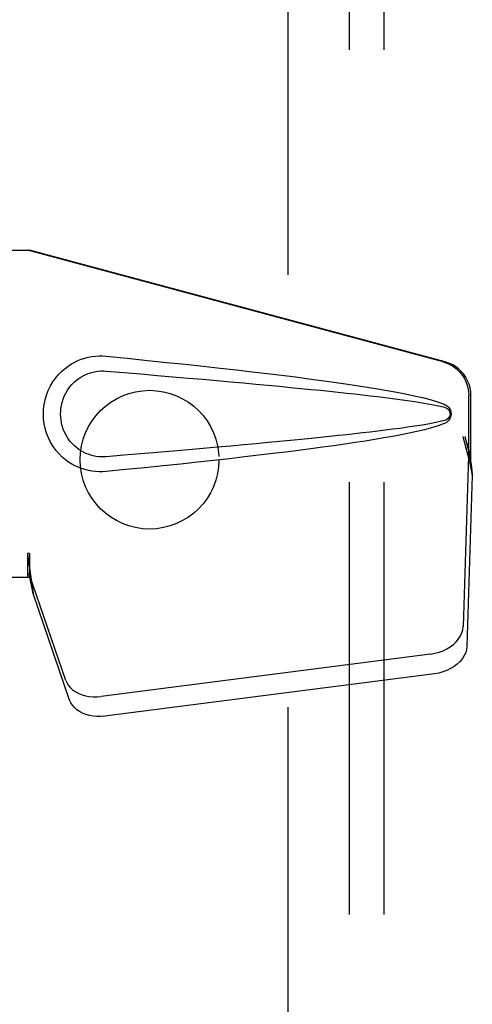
# Model space of a CAD drawing. Header units: inches. Extents: x 0 to 283, y 0 to 183.
# Tile 67 of 82: x 122.55 to 124.18, y 94.35 to 97.9. Entities that reach past the tile are written whole.
import ezdxf

# ---------------------------------------------------------------- set-up
doc = ezdxf.new("R2010")
doc.units = ezdxf.units.IN
doc.header["$LTSCALE"] = 15.583333
doc.header["$MEASUREMENT"] = 0
doc.linetypes.add('HIDDEN', pattern=[0.2, 0.1, -0.1])
for name, color, linetype in [('DEFAULT_2', 8, 'HIDDEN'), ('MAIN_OR_RIGHT_DOOR_ASSEMBLY', 7, 'CONTINUOUS'), ('SUBPANEL', 7, 'CONTINUOUS')]:
    doc.layers.add(name, color=color, linetype=linetype)

msp = doc.modelspace()

# ---------------------------------------------------------------- linework, layer by layer
at = {"layer": 'DEFAULT_2', "color": 8, "linetype": 'HIDDEN'}
msp.add_line((123.5171, 65.8156), (123.5171, 126.8156), dxfattribs=at)
at = {"layer": 'MAIN_OR_RIGHT_DOOR_ASSEMBLY', "color": 8, "linetype": 'HIDDEN'}
for p, q in [((122.264, 97.0706), (122.585, 97.0706)), ((124.0748, 96.6682), (122.5773, 97.0706)), ((124.0824, 96.6682), (122.585, 97.0706)), ((124.1672, 96.3177), (124.1672, 96.5475)), ((124.1748, 96.3177), (124.1748, 96.5475)), ((124.1454, 96.3993), (124.1672, 96.3177)), ((124.153, 96.3993), (124.1748, 96.3177)), ((124.1664, 96.3292), (124.1473, 95.714)), ((124.1664, 96.3292), (124.18, 96.2581)), ((124.1748, 96.3177), (124.1672, 96.3177)), ((124.1687, 96.3453), (124.1774, 96.289)), ((124.1774, 96.289), (124.1788, 96.273)), ((124.18, 96.2581), (124.1608, 95.643)), ((122.585, 95.978), (122.5773, 95.978)), ((122.5773, 95.978), (122.5773, 95.8906)), ((122.585, 95.978), (122.585, 95.8906)), ((122.585, 95.8906), (122.264, 95.8906)), ((122.7155, 95.5201), (122.5836, 95.9039)), ((122.5972, 95.8328), (122.5836, 95.9039)), ((122.5878, 95.899), (122.5972, 95.8328)), ((122.7291, 95.449), (122.5972, 95.8328)), ((124.0298, 95.615), (122.8423, 95.4625)), ((124.0433, 95.544), (122.8559, 95.3915))]:
    msp.add_line(p, q, dxfattribs=at)
for points in [[(122.861, 96.2726), (122.8481, 96.2717), (122.8352, 96.2716), (122.8223, 96.2724), (122.8094, 96.274), (122.7966, 96.2764), (122.7841, 96.2796), (122.7719, 96.2835), (122.7599, 96.2882), (122.7483, 96.2937), (122.7368, 96.3), (122.7253, 96.3072), (122.7139, 96.3156), (122.7026, 96.3252), (122.6914, 96.3362), (122.6803, 96.349), (122.67, 96.363), (122.6607, 96.3783), (122.6527, 96.3944), (122.6461, 96.411), (122.641, 96.428), (122.6373, 96.4451), (122.6352, 96.4624), (122.6344, 96.4797), (122.635, 96.497), (122.6371, 96.5143), (122.6406, 96.5314), (122.6455, 96.5484), (122.6519, 96.5651), (122.6599, 96.5812), (122.669, 96.5966), (122.6793, 96.6108), (122.6902, 96.6237), (122.7014, 96.6349), (122.7128, 96.6447), (122.7243, 96.6532), (122.7358, 96.6606), (122.7474, 96.667), (122.7592, 96.6726), (122.7712, 96.6774), (122.7835, 96.6814), (122.7961, 96.6846), (122.809, 96.6871), (122.822, 96.6887)], [(122.822, 96.6887), (122.835, 96.6895), (122.848, 96.6894), (122.861, 96.6886)], [(122.861, 96.6886), (122.9365, 96.681), (123.0092, 96.6736), (123.0789, 96.6664), (123.1458, 96.6594), (123.2099, 96.6525), (123.2714, 96.6457), (123.3304, 96.6391), (123.3869, 96.6326), (123.4412, 96.6262), (123.4932, 96.6199), (123.543, 96.6137), (123.5908, 96.6075), (123.6366, 96.6014), (123.6805, 96.5954), (123.7226, 96.5894), (123.7629, 96.5834), (123.8015, 96.5774), (123.8384, 96.5713), (123.8737, 96.5652), (123.9075, 96.559), (123.9398, 96.5527), (123.9706, 96.5462), (124, 96.5394), (124.028, 96.5322), (124.0543, 96.5242), (124.0792, 96.5155)], [(122.861, 96.3261), (122.8516, 96.3256), (122.8422, 96.3257), (122.8328, 96.3264), (122.8235, 96.3276), (122.8142, 96.3295), (122.8051, 96.3319), (122.7963, 96.3349), (122.7876, 96.3384), (122.7792, 96.3424), (122.7709, 96.3471), (122.7627, 96.3524), (122.7545, 96.3585), (122.7463, 96.3655), (122.7383, 96.3735), (122.7304, 96.3827), (122.723, 96.3928), (122.7164, 96.4036), (122.7107, 96.4148), (122.7061, 96.426), (122.7025, 96.4372), (122.6999, 96.4482), (122.698, 96.4589), (122.697, 96.4694), (122.6966, 96.4798), (122.6969, 96.4901), (122.6978, 96.5006), (122.6995, 96.5113), (122.7021, 96.5221), (122.7055, 96.5333), (122.7099, 96.5445), (122.7155, 96.5558), (122.7219, 96.5667), (122.7292, 96.577), (122.7371, 96.5864), (122.7452, 96.5946), (122.7534, 96.6017), (122.7617, 96.608), (122.77, 96.6135), (122.7784, 96.6183), (122.7869, 96.6224), (122.7957, 96.626), (122.8046, 96.6291), (122.8138, 96.6315), (122.8231, 96.6334), (122.8326, 96.6347), (122.842, 96.6355), (122.8515, 96.6356), (122.861, 96.6351)], [(122.861, 96.6351), (122.9243, 96.6298), (122.9855, 96.6246), (123.0446, 96.6195), (123.1015, 96.6147), (123.1563, 96.6099), (123.2091, 96.6053), (123.2599, 96.6008), (123.3087, 96.5964), (123.3556, 96.5921), (123.4005, 96.588), (123.4436, 96.584), (123.4849, 96.5801), (123.5244, 96.5763), (123.5621, 96.5726), (123.5981, 96.569), (123.6325, 96.5656), (123.6652, 96.5622), (123.6965, 96.5589), (123.7266, 96.5557), (123.7557, 96.5525), (123.784, 96.5493), (123.8116, 96.5461), (123.8388, 96.5429), (123.8657, 96.5396), (123.8925, 96.5362), (123.9193, 96.5326), (123.9461, 96.5289), (123.9729, 96.5249), (123.9997, 96.5207), (124.0264, 96.516), (124.0529, 96.5107), (124.0793, 96.5047)], [(124.0748, 96.6682), (124.0878, 96.664), (124.1001, 96.6584), (124.1118, 96.6514), (124.1226, 96.6432), (124.1325, 96.6339), (124.1414, 96.6236), (124.1491, 96.6123), (124.1555, 96.6003), (124.1605, 96.5877), (124.1642, 96.5745), (124.1664, 96.5612), (124.1672, 96.5475)], [(124.1748, 96.5475), (124.1741, 96.5612), (124.1719, 96.5745), (124.1682, 96.5877), (124.1632, 96.6003), (124.1567, 96.6123), (124.1491, 96.6236), (124.1402, 96.6339), (124.1303, 96.6432), (124.1194, 96.6514), (124.1077, 96.6584), (124.0954, 96.664), (124.0824, 96.6682)], [(124.0792, 96.5155), (124.0852, 96.5124), (124.0905, 96.5086), (124.0951, 96.5039), (124.0987, 96.4986), (124.1013, 96.493), (124.1029, 96.487), (124.1035, 96.4808), (124.103, 96.4745), (124.1015, 96.4685), (124.0989, 96.4628), (124.0952, 96.4575), (124.0907, 96.4527), (124.0853, 96.4488), (124.0792, 96.4456)], [(124.0793, 96.5047), (124.0844, 96.5029), (124.0889, 96.5004), (124.0927, 96.4972), (124.0958, 96.4935), (124.098, 96.4894), (124.0994, 96.485), (124.0998, 96.4804), (124.0993, 96.4757), (124.0979, 96.4714), (124.0956, 96.4674), (124.0925, 96.4638), (124.0887, 96.4606), (124.0844, 96.4582), (124.0794, 96.4564)], [(124.0794, 96.4564), (124.053, 96.4505), (124.0265, 96.4452), (123.9999, 96.4405), (123.9731, 96.4363), (123.9464, 96.4323), (123.9196, 96.4285), (123.8929, 96.425), (123.8661, 96.4216), (123.8393, 96.4183), (123.8122, 96.4151), (123.7846, 96.4119), (123.7564, 96.4087), (123.7274, 96.4055), (123.6973, 96.4023), (123.666, 96.399), (123.6333, 96.3956), (123.599, 96.3922), (123.563, 96.3886), (123.5252, 96.3849), (123.4857, 96.3811), (123.4445, 96.3772), (123.4013, 96.3732), (123.3563, 96.3691), (123.3094, 96.3648), (123.2605, 96.3604), (123.2097, 96.3559), (123.1568, 96.3513), (123.1019, 96.3465), (123.0449, 96.3416), (122.9858, 96.3366), (122.9245, 96.3314), (122.861, 96.3261)], [(124.0792, 96.4456), (124.0565, 96.4376), (124.0326, 96.4303), (124.0073, 96.4235), (123.9807, 96.4172), (123.9529, 96.4111), (123.9237, 96.4052), (123.8933, 96.3994), (123.8616, 96.3938), (123.8285, 96.3882), (123.794, 96.3826), (123.758, 96.377), (123.7204, 96.3715), (123.6814, 96.3659), (123.6407, 96.3603), (123.5983, 96.3546), (123.5541, 96.3489), (123.5082, 96.3431), (123.4604, 96.3373), (123.4106, 96.3313), (123.3588, 96.3253), (123.3049, 96.3192), (123.2488, 96.3129), (123.1903, 96.3065), (123.1295, 96.3), (123.0663, 96.2934), (123.0005, 96.2866), (122.932, 96.2797), (122.861, 96.2726)], [(124.1454, 96.3993), (124.1507, 96.3798), (124.156, 96.3606), (124.1614, 96.3417), (124.1668, 96.3233), (124.1722, 96.3058), (124.1774, 96.289)], [(124.153, 96.3993), (124.1556, 96.3897), (124.1583, 96.3803), (124.1609, 96.3711), (124.1636, 96.3621), (124.1662, 96.3535), (124.1687, 96.3453)], [(124.1687, 96.3453), (124.1684, 96.3424), (124.168, 96.3396), (124.1676, 96.3369), (124.1672, 96.3343), (124.1668, 96.3317), (124.1664, 96.3292)], [(124.1788, 96.273), (124.1796, 96.2629), (124.18, 96.2581)], [(122.5773, 95.978), (122.5799, 95.9578), (122.5825, 95.9378), (122.5852, 95.9181), (122.5878, 95.899)], [(122.585, 95.978), (122.5849, 95.9678), (122.5845, 95.9378)], [(122.5845, 95.9378), (122.5844, 95.9284), (122.5842, 95.9195)], [(122.5918, 95.871), (122.5903, 95.882), (122.5881, 95.8993), (122.5865, 95.9154), (122.5853, 95.9298), (122.5847, 95.9427), (122.5847, 95.9503)], [(122.5842, 95.9195), (122.5841, 95.9141), (122.584, 95.9114), (122.5839, 95.9088), (122.5837, 95.9063), (122.5836, 95.9039)], [(124.0298, 95.615), (124.0453, 95.6177), (124.0601, 95.6217), (124.0746, 95.627), (124.0882, 95.6335), (124.1008, 95.6412), (124.1123, 95.6498), (124.1223, 95.6593), (124.1308, 95.6695), (124.1377, 95.6802), (124.1428, 95.6913), (124.1459, 95.7026), (124.1473, 95.714)], [(124.1608, 95.643), (124.1595, 95.6316), (124.1563, 95.6203), (124.1512, 95.6092), (124.1444, 95.5984), (124.1359, 95.5883), (124.1258, 95.5788), (124.1144, 95.5702), (124.1018, 95.5625), (124.0881, 95.556), (124.0737, 95.5507), (124.0588, 95.5467), (124.0433, 95.544)], [(122.7155, 95.5201), (122.7197, 95.5104), (122.7254, 95.5014), (122.7326, 95.493), (122.7411, 95.4854), (122.751, 95.4788), (122.7619, 95.473), (122.7738, 95.4684), (122.7866, 95.4648), (122.8, 95.4624), (122.8139, 95.4612), (122.828, 95.4613), (122.8423, 95.4625)], [(122.8559, 95.3915), (122.8415, 95.3902), (122.8274, 95.3902), (122.8135, 95.3914), (122.8001, 95.3938), (122.7874, 95.3973), (122.7755, 95.402), (122.7645, 95.4077), (122.7547, 95.4144), (122.7462, 95.422), (122.739, 95.4304), (122.7333, 95.4394), (122.7291, 95.449)]]:
    msp.add_lwpolyline(points, dxfattribs=at)
at = {"layer": 'SUBPANEL', "color": 8, "linetype": 'HIDDEN'}
for p, q in [((123.7358, 124.2843), (123.7358, 68.3468)), ((123.8608, 124.2843), (123.8608, 68.3468))]:
    msp.add_line(p, q, dxfattribs=at)
msp.add_circle((123.0171, 96.3156), 0.25, dxfattribs=at)

doc.saveas('drawing.dxf')
